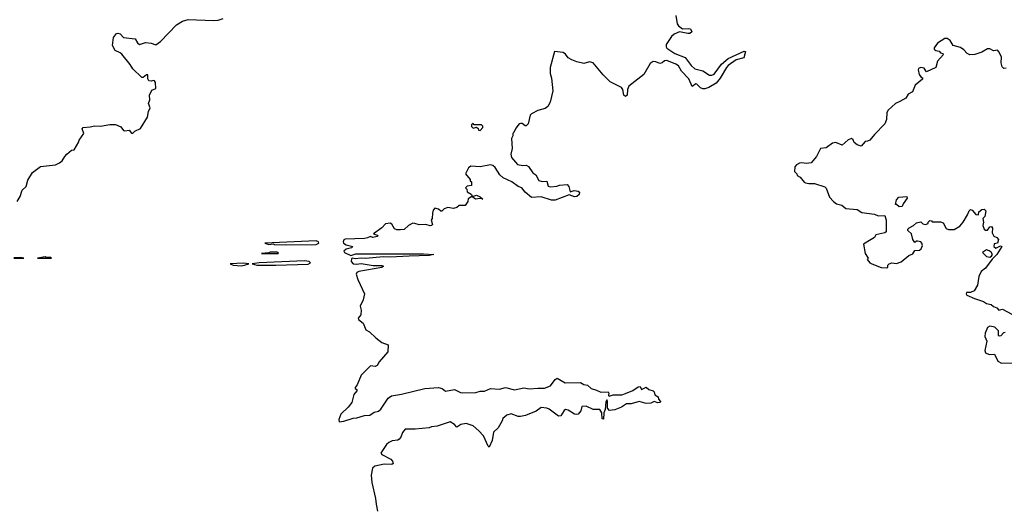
# Model space of a CAD drawing. Extents: x 1985742 to 2252716, y 78271 to 266492.
# Tile 241 of 250: x 2227355 to 2235889, y 204779 to 209009. Entities that reach past the tile are written whole.
import ezdxf

# ---------------------------------------------------------------- set-up
doc = ezdxf.new("R2010")
doc.units = 0

msp = doc.modelspace()

# ---------------------------------------------------------------- linework, layer by layer
at = {"layer": '0CON10XD'}
for points in [[(2227334.4, 207435), (2227360.3, 207479.7), (2227377.3, 207532.7), (2227410, 207565), (2227425, 207621.2), (2227466.9, 207685), (2227535, 207739.5), (2227665, 207753.3), (2227699.5, 207770.5), (2227722.4, 207787.6), (2227745, 207826.2), (2227763.8, 207845), (2227805, 207880), (2227827, 207883), (2227868.3, 207951.7), (2227870, 207965), (2227912.5, 208025), (2227897.5, 208065), (2227904.1, 208075.9), (2227965, 208080.8), (2228005, 208090.8), (2228055, 208088.6), (2228135, 208103.3), (2228185, 208102.2), (2228231.8, 208081.8), (2228255, 208050), (2228265, 208046.2), (2228304.2, 208054.2), (2228325, 208026.7), (2228335, 208026.7), (2228354.3, 208045.7), (2228401.2, 208068.8), (2228462.5, 208165), (2228472, 208215), (2228485.8, 208245), (2228471.2, 208285), (2228483.8, 208315), (2228478.8, 208355), (2228500.7, 208399.3), (2228536, 208415), (2228532, 208465), (2228525, 208478.8), (2228515, 208483.8), (2228495, 208477.5), (2228475, 208480), (2228467, 208497), (2228465, 208532.5), (2228455, 208533.3), (2228425, 208510), (2228415, 208510), (2228334.4, 208584.4), (2228312.2, 208622.2), (2228240.9, 208710.9), (2228225, 208724), (2228182, 208742), (2228160, 208785), (2228167.5, 208855), (2228195, 208890), (2228205, 208892.5), (2228226.1, 208886.1), (2228255, 208856.7), (2228355, 208843.3), (2228375, 208810), (2228393.6, 208793.6), (2228445, 208811.2), (2228496.1, 208806.1), (2228535, 208792.5), (2228575, 208820), (2228715.7, 208964.3), (2228765, 208996), (2228815, 209012.5), (2229035, 209001.4), (2229075.6, 209004.4), (2229119.1, 209020.9)], [(2233042.3, 209045), (2233054.6, 208975), (2233064.6, 208955), (2233100.9, 208930.9), (2233155, 208934.4), (2233169.8, 208929.8), (2233180.6, 208905), (2233165, 208890), (2233145, 208888.9), (2233075, 208903.8), (2233027.3, 208885), (2233005, 208863.5), (2232959.6, 208795), (2232957.7, 208775), (2232965, 208763.8), (2233035, 208716.3), (2233123.3, 208683.3), (2233175, 208613.1), (2233206.5, 208585), (2233276.7, 208566.7), (2233335, 208530.3), (2233355, 208528.4), (2233375, 208538.2), (2233439.5, 208625), (2233495, 208673.2), (2233635, 208736.7), (2233646, 208735), (2233631.4, 208678.6), (2233565, 208662), (2233496.9, 208613.1), (2233480.5, 208595), (2233426.9, 208503.1), (2233391.3, 208458.7), (2233328, 208422), (2233295, 208410), (2233275, 208410.5), (2233255, 208420.4), (2233225, 208452.2), (2233215, 208454.4), (2233185, 208432), (2233155, 208498.2), (2233092.6, 208562.6), (2233065, 208610.2), (2233041.2, 208625), (2232963.9, 208656.1), (2232945, 208654.7), (2232925, 208636.4), (2232905, 208629.1), (2232869.4, 208645), (2232845, 208648.8), (2232820.1, 208629.9), (2232764.7, 208535.3), (2232635, 208435.4), (2232623.5, 208406.5), (2232620, 208355), (2232605, 208344.7), (2232592.5, 208355), (2232581.8, 208405), (2232572, 208422), (2232472.8, 208472.8), (2232412, 208532), (2232325, 208636.2), (2232295, 208643.8), (2232245, 208631.4), (2232185, 208643.9), (2232142.1, 208662), (2232110.4, 208680.5), (2232085, 208712.2), (2232065.8, 208725), (2231990, 208735), (2231953.8, 208595), (2231952.9, 208545), (2231963.8, 208503.8), (2231976.2, 208395), (2231953.9, 208296.1), (2231932.4, 208257.6), (2231909.9, 208240.1), (2231845.6, 208224.4), (2231790, 208195), (2231778.3, 208181.7), (2231761.7, 208108.3), (2231745, 208090), (2231735, 208090), (2231711.7, 208111.7), (2231698.3, 208111.7), (2231683.6, 208106.4), (2231655, 208070), (2231638.3, 208031.7), (2231630, 208025), (2231630, 208005), (2231618.3, 207981.7), (2231622.5, 207895), (2231612.5, 207845), (2231617.5, 207815), (2231670, 207755), (2231715, 207747.5), (2231745, 207750), (2231765, 207737.5), (2231804.1, 207684.1), (2231827.5, 207665), (2231855, 207617.5), (2231885, 207607.5), (2231925, 207610), (2231936.7, 207566.7), (2231955, 207562), (2232011.7, 207568.3), (2232035, 207577.5), (2232101.7, 207581.7), (2232113.9, 207563.9), (2232125, 207520), (2232160.3, 207529.7), (2232196.1, 207526.1), (2232206.7, 207515), (2232203.3, 207495), (2232185, 207480), (2232163, 207477), (2232118.3, 207491.7), (2231995, 207446.2), (2231965, 207446.7), (2231875.9, 207475.9), (2231790.7, 207470.7), (2231736.8, 207516.8), (2231707.5, 207555), (2231676.6, 207566.6), (2231620, 207605), (2231545, 207640), (2231516.1, 207666.1), (2231475, 207730), (2231455, 207746.2), (2231435, 207753.3), (2231345, 207736.7), (2231265, 207742.5), (2231243.9, 207726.1), (2231220, 207675), (2231260, 207625), (2231260, 207615), (2231270, 207605), (2231270, 207575), (2231233, 207567), (2231220, 207555), (2231231.7, 207541.7), (2231235, 207520), (2231269.3, 207499.3), (2231280, 207480), (2231315, 207490), (2231347, 207477), (2231370, 207455), (2231345, 207462.5), (2231305, 207456.2), (2231275, 207480), (2231241.7, 207458.3), (2231240, 207435), (2231215, 207400), (2231165, 207400), (2231145, 207383.3), (2231115, 207373.3), (2231065, 207382.5), (2231035, 207372.5), (2231015, 207352.5), (2231005, 207352.5), (2230985, 207370), (2230953, 207377), (2230938.3, 207361.7), (2230932.5, 207335), (2230931.7, 207288.3), (2230922.5, 207275), (2230932.5, 207235), (2230925, 207227.5), (2230913.6, 207223.6), (2230875, 207237.5), (2230817, 207233), (2230780, 207245), (2230763.6, 207246.4), (2230725, 207227.5), (2230687, 207193), (2230655, 207190), (2230625, 207190), (2230605, 207200), (2230579.3, 207239.3), (2230565, 207247.5), (2230525, 207242.5), (2230495, 207207.5), (2230422.5, 207155), (2230455, 207142.5), (2230460, 207135), (2230455, 207131.2), (2230415, 207124.5), (2230395, 207132.5), (2230370.7, 207119.3), (2230345, 207114.6), (2230175, 207108.6), (2230165, 207104.4), (2230157.5, 207087.5), (2230161.5, 207075), (2230185, 207060.9), (2230242.5, 207045), (2230232.5, 207035), (2230185, 207021.4), (2230164.6, 207005), (2230170, 206995), (2230225, 206968.8), (2230268.9, 206981.1), (2230316.4, 206983.6), (2230855, 206983.6), (2230945.5, 206975.5), (2230905, 206966.9), (2230731.4, 206961.4), (2230565, 206952.2), (2230505, 206955.9), (2230355, 206940.8), (2230315, 206944.1), (2230265, 206938.6), (2230235.8, 206944.2), (2230230.3, 206939.7), (2230228.9, 206915), (2230245, 206894.3), (2230275, 206891.9), (2230315, 206898.3), (2230418.1, 206881.9), (2230495, 206881.5), (2230508, 206875), (2230495.2, 206864.8), (2230295, 206830.6), (2230278.1, 206821.9), (2230270.5, 206805), (2230285, 206759.6), (2230344.3, 206635), (2230333.1, 206585), (2230305, 206530), (2230313.8, 206495), (2230313.3, 206455), (2230290, 206425), (2230292.5, 206415), (2230330.9, 206380.9), (2230355, 206324), (2230386.4, 206306.4), (2230443.3, 206255), (2230495, 206213.3), (2230550, 206195), (2230546, 206135), (2230471.7, 206048.3), (2230455, 206014), (2230437.5, 206007.5), (2230395, 206013.3), (2230315, 205932.5), (2230280.7, 205849.3), (2230263.8, 205825), (2230262.5, 205815), (2230276.2, 205806.2), (2230276.7, 205795), (2230252.5, 205765), (2230234.3, 205695), (2230203.1, 205655), (2230138.2, 205595), (2230121.7, 205548.3), (2230125, 205528), (2230165, 205532.5), (2230245, 205560.6), (2230277.4, 205562.6), (2230343.8, 205583.8), (2230390, 205585), (2230428.3, 205611.7), (2230465, 205620), (2230485, 205638.5), (2230548.5, 205731.5), (2230577.3, 205752.7), (2230665, 205765.9), (2230865.9, 205815.9), (2230985, 205826), (2231017.5, 205815), (2231045, 205792.5), (2231125, 205808.1), (2231175, 205781.1), (2231195, 205779.5), (2231308.5, 205781.5), (2231345, 205794.3), (2231385, 205794.3), (2231435, 205816.9), (2231515, 205810.6), (2231565, 205825.8), (2231645, 205804.5), (2231725, 205821.5), (2231775, 205813.3), (2231845, 205820.4), (2231905, 205818.2), (2231955, 205839.2), (2231995.6, 205894.4), (2232015, 205906), (2232083.8, 205863.8), (2232215, 205869.2), (2232245, 205852), (2232276.1, 205846.1), (2232307.5, 205815), (2232355, 205802.9), (2232393.3, 205785), (2232455, 205787.5), (2232462.5, 205775), (2232460, 205755), (2232465, 205750), (2232497.7, 205762.3), (2232575, 205761.8), (2232607.4, 205772.6), (2232670.8, 205799.2), (2232715, 205830.8), (2232732.5, 205832.5), (2232745, 205807.5), (2232785, 205826.7), (2232808.8, 205808.8), (2232845, 205796.7), (2232855, 205787.5), (2232860.7, 205760.7), (2232890, 205745), (2232892.5, 205725), (2232910, 205705), (2232906.7, 205695), (2232885, 205693.3), (2232855, 205702.5), (2232825, 205690.6), (2232785, 205687.5), (2232725, 205702.2), (2232655, 205684.7), (2232615, 205682.2), (2232571.9, 205655), (2232515, 205632.7), (2232466.8, 205626.8), (2232448.6, 205645), (2232450, 205705), (2232445, 205717.5), (2232435, 205700), (2232428.6, 205635), (2232417.5, 205605), (2232415, 205550), (2232405, 205552.5), (2232402, 205605), (2232385, 205634.2), (2232325, 205635.4), (2232265, 205664.4), (2232228.3, 205661.7), (2232218.3, 205621.7), (2232195, 205592.5), (2232185, 205590), (2232165, 205592.5), (2232108.3, 205628.3), (2232085, 205633.3), (2232073.3, 205625), (2232045, 205580), (2232025, 205577.5), (2231944, 205636), (2231925, 205645.3), (2231875, 205652.2), (2231830.6, 205619.4), (2231738.3, 205581.7), (2231695, 205573.4), (2231674.8, 205574.8), (2231615, 205595.4), (2231578, 205585), (2231542.5, 205555), (2231537.5, 205535), (2231503.3, 205475), (2231461.4, 205438.6), (2231450.9, 205365), (2231425, 205307.5), (2231415, 205317.5), (2231375.6, 205405), (2231335, 205450.5), (2231285, 205493.8), (2231225, 205513.3), (2231177.5, 205505), (2231145, 205482.5), (2231122.5, 205505), (2231085, 205526.7), (2230975, 205489.2), (2230925, 205484.2), (2230905, 205476), (2230783.9, 205463.9), (2230696.4, 205463.6), (2230673.9, 205436.1), (2230658, 205395), (2230645, 205378.8), (2230631.7, 205368.3), (2230585, 205362), (2230555, 205347.5), (2230535, 205331.4), (2230500, 205280), (2230486.2, 205255), (2230493.8, 205245), (2230570.8, 205205), (2230586.6, 205186.6), (2230592.3, 205167.7), (2230581.7, 205158.3), (2230515, 205162), (2230433.3, 205145), (2230414.1, 205125.9), (2230401.2, 205065), (2230406.4, 205003.6), (2230440, 204865), (2230443.8, 204815), (2230457.8, 204755)], [(2235905, 208590.8), (2235885, 208585.8), (2235871.2, 208601.2), (2235862.9, 208635), (2235864.2, 208684.2), (2235845, 208727.5), (2235830, 208745), (2235795, 208740), (2235765, 208756.7), (2235745, 208756.2), (2235695, 208728), (2235635, 208708.8), (2235590, 208705), (2235567, 208717), (2235539.3, 208749.3), (2235508.3, 208768.3), (2235445, 208787.5), (2235419.6, 208829.5), (2235395, 208848), (2235375, 208845.4), (2235310, 208805), (2235280.8, 208765), (2235280.8, 208755), (2235295, 208742.5), (2235326, 208736), (2235335, 208722.5), (2235356.2, 208716.2), (2235360, 208705), (2235309.4, 208650.6), (2235295.6, 208594.4), (2235215, 208558.8), (2235195, 208590), (2235165, 208594.3), (2235145, 208586.2), (2235141.4, 208575), (2235150, 208535), (2235165, 208514), (2235180, 208505), (2235180, 208495), (2235116.9, 208443.1), (2235093.8, 208385), (2235056.1, 208363.9), (2235035, 208330), (2234985, 208300), (2234946.2, 208285), (2234882, 208225), (2234870, 208205), (2234868.8, 208145), (2234855, 208106.7), (2234764.1, 208015.9), (2234722.5, 207965), (2234705, 207956.7), (2234683.9, 207956.1), (2234650, 207915), (2234615, 207926.7), (2234587, 207947), (2234578, 207968), (2234565, 207980), (2234535, 207970), (2234485, 207923.3), (2234430, 207945), (2234399.7, 207940.3), (2234345, 207900), (2234297, 207893), (2234261.2, 207825), (2234215, 207768.8), (2234175, 207763.8), (2234135, 207770), (2234115, 207767.5), (2234087, 207753), (2234072.5, 207735), (2234070, 207695), (2234090, 207675), (2234095, 207660), (2234120, 207645), (2234153.6, 207603.6), (2234166.7, 207596.7), (2234195, 207590), (2234245, 207590), (2234333.6, 207563.6), (2234345, 207550), (2234374.2, 207474.2), (2234410, 207435), (2234436.3, 207416.3), (2234482.5, 207405), (2234516.1, 207376.1), (2234615, 207365.8), (2234655, 207340), (2234765, 207326), (2234795, 207311.2), (2234853.9, 207313.9), (2234866.1, 207273.9), (2234866.1, 207173.9), (2234855, 207163.8), (2234775, 207146.7), (2234765.7, 207124.3), (2234736.7, 207105), (2234670, 207065), (2234683.3, 206985), (2234710, 206945), (2234701.7, 206931.7), (2234722.5, 206905), (2234740, 206895), (2234822.5, 206865), (2234865, 206860), (2234880, 206865), (2234880, 206885), (2234890, 206895), (2234915, 206903.3), (2234955, 206897.5), (2234995, 206913.3), (2235061.3, 206968.7), (2235096.4, 206983.6), (2235115, 207011.2), (2235155, 207014.5), (2235170, 207025), (2235180.9, 207055), (2235175.7, 207075), (2235165, 207085.6), (2235136.7, 207093.3), (2235127.5, 207092.5), (2235115, 207080), (2235096.4, 207106.4), (2235084.2, 207154.2), (2235053.3, 207185), (2235053.9, 207196.1), (2235065, 207207.5), (2235103, 207227), (2235128.3, 207251.7), (2235165, 207260), (2235183, 207243), (2235205, 207237.5), (2235230, 207245), (2235230, 207255), (2235245, 207270), (2235258.3, 207268.3), (2235265, 207260), (2235335, 207260), (2235359.3, 207249.3), (2235385, 207202.5), (2235405, 207192.5), (2235455, 207192.5), (2235505, 207222.5), (2235533.8, 207255), (2235570.6, 207319.4), (2235584.1, 207355.9), (2235595, 207366), (2235611.1, 207361.1), (2235641.7, 207321.7), (2235665, 207320), (2235670, 207345), (2235695, 207367.5), (2235715, 207370), (2235730, 207355), (2235720, 207305), (2235702.5, 207287.5), (2235710, 207255), (2235703, 207227), (2235715.8, 207195.8), (2235725, 207186.7), (2235745, 207186.7), (2235765, 207216.7), (2235779.2, 207219.2), (2235786.2, 207205), (2235783, 207163), (2235800, 207135), (2235825, 207122.5), (2235840, 207105), (2235830, 207075), (2235801.7, 207068.3), (2235800, 207045), (2235815, 207032.5), (2235855, 207052.5), (2235867.5, 207045), (2235825, 206976.7), (2235783.8, 206936.2), (2235725, 206857.5), (2235690, 206830), (2235670, 206785), (2235658.1, 206711.9), (2235629.3, 206660.7), (2235595, 206646.7), (2235563, 206647), (2235557.5, 206635), (2235564.1, 206624.1), (2235630, 206595), (2235708.4, 206568.4), (2235735, 206551.8), (2235775, 206543.9), (2235795.4, 206525.4), (2235825.8, 206515), (2235843, 206493), (2235875, 206501.8), (2235955, 206458.8)], [(2231345, 208050), (2231370, 208075), (2231368.3, 208088.3), (2231358.3, 208098.3), (2231295, 208100), (2231285, 208110), (2231271.7, 208098.3), (2231270, 208085), (2231285, 208070), (2231315, 208080), (2231328.3, 208068.3), (2231331.7, 208051.7), (2231345, 208050)], [(2234978.3, 207388.3), (2234955, 207410), (2234945, 207410), (2234955, 207450), (2234975, 207473.3), (2235045, 207480), (2235047.5, 207465), (2235013.9, 207416.1), (2235005, 207392.5), (2234978.3, 207388.3)], [(2229655, 207060), (2229925, 207063.8), (2229946.8, 207075), (2229945, 207087.5), (2229925, 207095.3), (2229480, 207075), (2229515, 207064), (2229555, 207070), (2229565, 207063.8), (2229655, 207060)], [(2229595, 206984.4), (2229598.3, 206988.3), (2229585, 206996.2), (2229525, 206996.2), (2229515, 206990), (2229450, 206985), (2229595, 206984.4)], [(2235765, 206953.3), (2235779.3, 206960.7), (2235786.7, 206975), (2235776, 206996), (2235758.3, 207008.3), (2235735, 207017.5), (2235700, 206995), (2235735, 206960), (2235765, 206953.3)], [(2227305, 206943.8), (2227373.9, 206943.9), (2227390, 206945), (2227365, 206950), (2227305, 206947.5)], [(2227625, 206944.4), (2227630, 206945), (2227625, 206950), (2227585, 206950), (2227575, 206956.2), (2227510, 206945), (2227625, 206944.4)], [(2229275, 206879.2), (2229305, 206884.3), (2229340, 206895), (2229295, 206901.2), (2229180, 206895), (2229205, 206882.9), (2229275, 206879.2)], [(2229575, 206884.7), (2229855, 206893.2), (2229874.5, 206905), (2229865, 206917.2), (2229825, 206920.7), (2229430, 206905), (2229370, 206895), (2229410, 206885), (2229575, 206884.7)], [(2235898.3, 206301.7), (2235881.7, 206298.3), (2235858.3, 206271.7), (2235845, 206270), (2235840, 206275), (2235840, 206315), (2235807, 206347), (2235765, 206356.7), (2235742.5, 206345), (2235722.5, 206295), (2235720, 206265), (2235737.5, 206225), (2235721.9, 206145), (2235725.5, 206125.5), (2235758.3, 206111.7), (2235805, 206112.5), (2235834.2, 206054.2), (2235865, 206036.2), (2236035, 206037.5)]]:
    msp.add_lwpolyline(points, dxfattribs=at)

doc.saveas('drawing.dxf')
